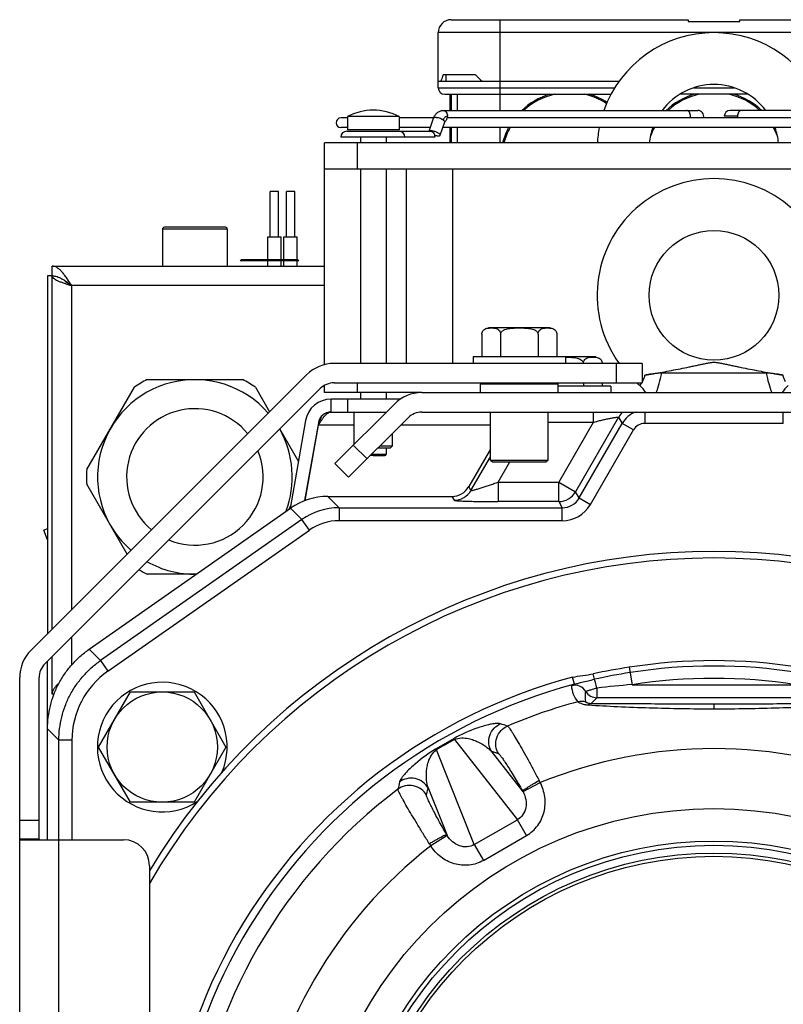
# Model space of a CAD drawing. Extents: x -922 to 1181, y 8 to 1308.
# Tile 12 of 20: x 125 to 243, y 743 to 895. Entities that reach past the tile are written whole.
import ezdxf

# ---------------------------------------------------------------- set-up
doc = ezdxf.new("R2010")
doc.units = 0
doc.header["$LTSCALE"] = 65.395
doc.layers.get('0').update_dxf_attribs({"linetype": 'CONTINUOUS'})
for name, color, linetype in [('00336564_1', 7, 'CONTINUOUS'), ('00341692_1', 7, 'CONTINUOUS'), ('00341694_1', 7, 'CONTINUOUS'), ('M6_FTT_M_1', 7, 'CONTINUOUS')]:
    doc.layers.add(name, color=color, linetype=linetype)

msp = doc.modelspace()

# ---------------------------------------------------------------- linework, layer by layer
at = {"color": 6, "linetype": 'CONTINUOUS'}
for p, q in [((191.37, 894.77), (227.87, 894.77)), ((227.87, 894.47), (235.87, 894.47)), ((235.87, 894.77), (272.37, 894.77)), ((189.37, 884.27), (189.37, 892.77)), ((190.37, 883.27), (216.01, 883.27)), ((191.17, 883.27), (191.17, 880.77)), ((192.37, 880.77), (192.37, 883.27)), ((237.14, 883.27), (226.61, 883.27)), ((190.15, 880.77), (229.39, 880.77)), ((273.59, 880.77), (234.36, 880.77)), ((175.37, 879.62), (174.37, 879.62)), ((175.37, 879.82), (175.37, 877.77)), ((183.37, 879.82), (175.37, 879.82)), ((183.37, 879.82), (183.37, 877.77)), ((188.67, 879.62), (183.37, 879.62)), ((187.99, 877.57), (188.66, 879.58)), ((189.69, 876.96), (190.37, 879.01)), ((272.98, 879.62), (190.76, 879.62)), ((175.37, 878.12), (174.37, 878.12)), ((175.27, 877.57), (188.19, 877.57)), ((188.18, 878.12), (183.37, 878.12)), ((273.67, 878.12), (190.07, 878.12)), ((191.17, 878.12), (191.17, 875.77)), ((192.37, 875.77), (192.37, 878.12)), ((177.37, 876.67), (177.37, 875.77)), ((181.37, 876.67), (181.37, 875.77)), ((171.87, 841.59), (171.87, 875.77)), ((291.87, 875.77), (171.87, 875.77)), ((171.87, 871.77), (291.87, 871.77)), ((177.37, 871.77), (177.37, 841.77)), ((181.37, 871.77), (181.37, 841.77)), ((184.5, 841.77), (184.5, 871.77)), ((191.62, 841.77), (191.62, 871.77)), ((163.47, 861.27), (163.47, 868.27)), ((164.77, 868.27), (163.47, 868.27)), ((164.77, 861.27), (164.77, 868.27)), ((165.97, 861.27), (165.97, 868.27)), ((167.27, 868.27), (165.97, 868.27)), ((167.27, 861.27), (167.27, 868.27)), ((146.87, 862.47), (146.87, 856.77)), ((156.57, 862.77), (147.17, 862.77)), ((156.87, 862.47), (156.87, 856.77)), ((163.1, 857.77), (163.1, 861.27)), ((165.15, 857.77), (165.15, 861.27)), ((165.6, 857.77), (165.6, 861.27)), ((167.65, 857.77), (167.65, 861.27)), ((159.07, 857.77), (158.87, 857.57)), ((159.07, 857.77), (167.67, 857.77)), ((167.67, 857.77), (167.87, 857.57)), ((129.87, 800.81), (129.87, 856.77)), ((129.87, 856.77), (171.87, 856.77)), ((163.1, 856.77), (163.1, 857.57)), ((165.15, 856.77), (165.15, 857.57)), ((165.6, 856.77), (165.6, 857.57)), ((167.65, 856.77), (167.65, 857.57)), ((129.17, 855.27), (129.17, 800.11)), ((129.87, 855.27), (129.17, 855.27)), ((239.93, 840.27), (223.82, 840.27)), ((135.21, 825.41), (142.55, 838.13)), ((144.53, 839.27), (159.21, 839.27)), ((161.19, 838.13), (163.39, 834.32)), ((171.87, 837.27), (171.87, 838.39)), ((177.37, 837.27), (177.37, 836.27)), ((181.37, 837.27), (181.37, 836.27)), ((172.87, 834.27), (172.87, 836.27)), ((183.55, 836.27), (172.87, 836.27)), ((172.87, 834.27), (181.37, 834.27)), ((176.42, 829.32), (176.42, 834.27)), ((168.93, 832.96), (166.54, 819.41)), ((170.9, 832.62), (168.79, 820.61)), ((164.94, 831.63), (167.82, 826.65)), ((182.32, 829.07), (182.32, 830.98)), ((180.42, 829.07), (182.32, 829.07)), ((182.32, 829.07), (182.02, 828.77)), ((180.12, 828.77), (182.02, 828.77)), ((181.37, 828.77), (181.37, 827.77)), ((197.42, 828.56), (194.08, 822.77)), ((141.43, 812.36), (135.21, 823.13)), ((172.35, 821.27), (191.48, 821.27)), ((135.56, 797.69), (166.61, 819.46)), ((166.61, 819.8), (166.28, 819.22)), ((129.17, 816.29), (128.61, 816.08)), ((129.17, 814.55), (128.61, 816.08)), ((152.07, 809.27), (144.53, 809.27)), ((129.17, 768.32), (129.17, 795.86)), ((129.87, 790.77), (129.87, 796.56)), ((137.03, 782.62), (141.93, 791.12)), ((141.93, 791.12), (151.75, 791.12)), ((151.75, 791.12), (156.66, 782.62)), ((130.16, 790.77), (129.87, 790.77)), ((141.93, 774.12), (137.03, 782.62)), ((156.66, 782.62), (151.75, 774.12)), ((151.75, 774.12), (141.93, 774.12))]:
    msp.add_line(p, q, dxfattribs=at)
at = {"color": 9, "linetype": 'CONTINUOUS'}
for p, q in [((198.87, 894.77), (198.87, 880.77)), ((274.37, 892.77), (189.37, 892.77)), ((189.37, 884.27), (216.58, 884.27)), ((228.75, 884.27), (235, 884.27)), ((198.87, 878.12), (198.87, 875.77)), ((176.87, 875.77), (176.87, 871.77)), ((156.87, 862.47), (146.87, 862.47)), ((132.87, 853.77), (132.87, 803.81)), ((171.87, 853.77), (132.87, 853.77)), ((176.87, 838.77), (176.87, 837.27)), ((175.37, 836.27), (175.37, 834.27)), ((217.18, 833.47), (210.54, 821.97)), ((213.26, 834.27), (213.26, 832.67)), ((217.18, 833.47), (217.73, 832.52)), ((221.19, 834.27), (221.19, 832.52)), ((242.56, 832.52), (242.56, 834.27)), ((176.42, 832.27), (170.92, 832.27)), ((197.42, 832.27), (183.62, 832.27)), ((213.26, 832.67), (206.32, 832.67)), ((213.26, 832.67), (207.94, 823.47)), ((211.09, 821.02), (217.73, 832.52)), ((219.46, 831.52), (217.73, 832.52)), ((242.56, 832.52), (221.19, 832.52)), ((212.82, 820.02), (219.46, 831.52)), ((179.37, 827.77), (181.37, 827.77)), ((179.37, 827.57), (181.17, 827.57)), ((194.42, 822.17), (197.42, 827.37)), ((198.63, 823.47), (200.42, 826.57)), ((198.63, 823.47), (198.63, 820.47)), ((198.63, 823.47), (207.94, 823.47)), ((207.94, 820.47), (207.94, 823.47)), ((207.94, 823.47), (210.54, 821.97)), ((194.42, 822.17), (194.08, 822.77)), ((211.09, 821.02), (210.54, 821.97)), ((174.1, 819.52), (172.35, 821.27)), ((191.48, 821.27), (191.83, 820.67)), ((207.94, 820.47), (198.63, 820.47)), ((207.94, 820.47), (208.49, 819.52)), ((211.09, 821.02), (212.82, 820.02)), ((168.36, 817.71), (166.61, 819.46)), ((174.1, 819.52), (174.1, 817.52)), ((174.1, 819.52), (208.49, 819.52)), ((208.49, 817.52), (208.49, 819.52)), ((168.36, 817.71), (137.31, 795.94)), ((169.51, 816.07), (168.36, 817.71)), ((208.49, 817.52), (174.1, 817.52)), ((138.45, 794.31), (169.51, 816.07)), ((132.87, 799.56), (132.87, 795.28)), ((135.56, 797.69), (137.31, 795.94)), ((137.31, 795.94), (138.45, 794.31)), ((218.82, 794.93), (219.24, 792.23)), ((210.36, 792.29), (210.07, 793.37)), ((213.45, 793.07), (213.27, 793.91)), ((213.84, 791.71), (213.84, 790.23)), ((219.24, 792.23), (244.5, 792.23)), ((212.91, 789.3), (213.84, 790.23)), ((249.91, 790.23), (213.84, 790.23)), ((231.87, 789.25), (231.87, 788.47)), ((232.01, 788.47), (231.87, 788.47)), ((129.17, 785.42), (130.92, 783.67)), ((130.92, 768.32), (130.92, 783.67)), ((132.92, 783.67), (130.92, 783.67)), ((132.92, 783.67), (132.92, 768.32)), ((191.86, 783.77), (201.58, 771.42)), ((194.92, 767.58), (189.09, 782.17)), ((202.37, 775.87), (197.57, 781.97)), ((197.57, 781.97), (198.65, 781.61)), ((187.57, 775.21), (187.8, 776.33)), ((187.8, 776.33), (190.68, 769.12)), ((202.44, 775.74), (205.09, 777.13)), ((194.92, 767.58), (201.58, 771.42)), ((202.99, 768.98), (201.58, 771.42)), ((190.76, 768.99), (188.22, 767.4)), ((196.33, 765.14), (202.99, 768.98)), ((194.92, 767.58), (196.33, 765.14))]:
    msp.add_line(p, q, dxfattribs=at)
at = {"color": 2, "linetype": 'CONTINUOUS'}
for p, q in [((227.87, 894.77), (227.87, 894.47)), ((235.87, 894.47), (235.87, 894.77)), ((189.37, 885.27), (217.25, 885.27)), ((195.1, 886.27), (190.15, 886.27)), ((190.62, 885.27), (190.62, 886.27)), ((191.37, 883.27), (191.37, 880.77)), ((235.48, 879.87), (233.46, 879.87)), ((183.37, 877.77), (175.37, 877.77)), ((191.37, 878.12), (191.37, 875.77)), ((188.83, 876.67), (174.37, 876.67)), ((163.1, 861.27), (165.15, 861.27)), ((165.6, 861.27), (167.65, 861.27)), ((163.37, 857.57), (158.87, 857.57)), ((167.87, 857.57), (163.37, 857.57)), ((186.86, 837.27), (171.87, 837.27)), ((168.87, 820.64), (170.92, 832.27)), ((179.37, 827.57), (178.92, 827.57)), ((179.37, 827.77), (179.12, 827.77)), ((179.37, 827.57), (179.37, 827.77))]:
    msp.add_line(p, q, dxfattribs=at)
at = {"color": 6, "linetype": 'CONTINUOUS'}
for centre, radius in [((231.87, 852.27), 10), ((146.84, 782.62), 8.5)]:
    msp.add_circle(centre, radius, dxfattribs=at)
at = {"color": 9, "linetype": 'CONTINUOUS'}
for radius in [61.85, 56.86, 56.2]:
    msp.add_circle((231.87, 711.27), radius, dxfattribs=at)
at = {"color": 7, "linetype": 'CONTINUOUS'}
for radius in [55, 54.5]:
    msp.add_circle((231.87, 711.27), radius, dxfattribs=at)
at = {"color": 6, "linetype": 'CONTINUOUS'}
for centre, radius, start, end in [((191.37, 892.77), 2, 90, 180), ((231.87, 874.77), 18, 19.4715, 160.5285), ((190.37, 884.27), 1, 180, 270), ((231.87, 874.77), 10, 36.8718, 143.1281), ((179.37, 872.32), 8.5, 61.9275, 118.0725), ((229.39, 879.87), 0.9, 343.8713, 90), ((234.36, 879.87), 0.9, 90, 180), ((174.37, 878.87), 0.75, 90, 270), ((175.27, 876.67), 0.9, 90, 180), ((183.33, 876.67), 0.9, 0, 90), ((231.87, 874.77), 18, 169.274, 176.8152), ((231.87, 874.77), 10, 160.4269, 174.2608), ((231.87, 873.02), 10.7, 152.0465, 152.053), ((231.87, 874.77), 10, 5.7392, 19.5731), ((231.87, 873.02), 10.7, 27.947, 27.9535), ((231.87, 852.27), 18, 324.3133, 215.6867), ((147.17, 862.47), 0.3, 90, 180), ((156.57, 862.47), 0.3, 0, 90), ((151.87, 824.27), 15, 41.0482, 228.9518), ((151.87, 824.27), 16.7, 116.0771, 123.9229), ((151.87, 824.27), 16.7, 56.0771, 63.9229), ((231.87, 852.27), 18, 228.5912, 230.6292), ((217.92, 835.26), 4, 30.1143, 50.629), ((245.83, 835.26), 4, 129.371, 149.8857), ((172.87, 832.27), 4, 90, 170), ((172.87, 832.27), 2, 90, 170), ((151.87, 824.27), 15, 339.2672, 29.3997), ((181.17, 827.77), 0.2, 270, 360), ((151.87, 824.27), 16.7, 176.0771, 183.9229), ((191.48, 824.27), 3, 269.9969, 330.0031), ((172.35, 811.27), 10, 89.9939, 125.018), ((151.87, 824.27), 15, 240.6003, 270.7785), ((151.87, 824.27), 16.7, 238.9776, 243.9229), ((146.84, 782.62), 10, 337.0198, 302.677)]:
    msp.add_arc(centre, radius, start, end, dxfattribs=at)
at = {"color": 2, "linetype": 'CONTINUOUS'}
for centre, radius, start, end in [((216.41, 907.31), 29.95, 224.636, 227.3913), ((209.62, 873.02), 10.7, 106.6758, 133.5875), ((209.62, 873.02), 10.7, 57.3169, 73.3242), ((231.87, 873.02), 10.7, 106.6758, 133.5875), ((231.87, 873.02), 10.7, 46.4125, 73.3242), ((190.13, 879.5), 0.533, 297.1774, 297.8109), ((236.72, 879.87), 1.24, 179.9253, 191.5171), ((209.62, 873.02), 10.7, 151.5327, 165.1066), ((231.87, 873.02), 10.7, 151.5327, 152.0465), ((231.87, 873.02), 10.7, 27.9535, 28.4673)]:
    msp.add_arc(centre, radius, start, end, dxfattribs=at)
at = {"color": 9, "linetype": 'CONTINUOUS'}
for centre, radius, start, end in [((209.62, 873.02), 10.5, 102.5279, 132.4276), ((209.62, 873.02), 10.5, 57.1395, 77.4721), ((231.87, 873.02), 10.5, 102.5279, 132.4276), ((231.87, 873.02), 10.5, 47.5724, 77.4721), ((227.02, 879.87), 1.24, 348.4829, 0.0747), ((209.62, 873.02), 10.5, 150.9403, 164.8162), ((231.87, 873.02), 10.5, 150.9403, 158.747), ((231.87, 873.02), 10.5, 21.253, 29.0597), ((151.87, 824.27), 10.52, 39.3607, 230.6393), ((220.65, 831.47), 4, 135.5673, 149.9564), ((221.19, 830.52), 4, 110.4267, 149.9799), ((221.19, 830.52), 2, 89.9971, 150.0029), ((151.87, 824.27), 10.52, 247.5469, 22.4531), ((191.82, 823.67), 3, 270.0434, 329.9566), ((207.94, 823.47), 3, 270.0434, 329.9566), ((208.49, 822.51), 3, 269.9661, 330.0339), ((208.49, 822.52), 5, 269.9971, 330.0029), ((174.1, 809.52), 10, 90.0103, 125.0247), ((174.1, 809.52), 8, 89.9932, 125.019), ((145.91, 783.67), 12.99, 125.0295, 180.0121), ((232.15, 709.54), 85.59, 98.8706, 102.6198), ((231.87, 711.27), 83.84, 81.1325, 98.8675), ((231.87, 711.27), 81.94, 81.1325, 98.8675), ((231.87, 711.27), 83.83, 104.872, 195.128), ((210.43, 790.14), 2, 31.5787, 105.2009), ((213.84, 792.23), 2, 211.4911, 269.9776), ((230.81, 643.29), 149.4, 94.4414, 96.5231), ((231.87, 711.27), 81.09, 104.9985, 113.0908), ((211.41, 787.67), 2, 67.2407, 105.1003), ((79.63, 399.59), 404.61, 72.6825, 72.8477), ((226.07, 721.33), 71.37, 118.6665, 121.3335), ((224.67, 723.74), 68.41, 118.659, 121.341), ((231.87, 711.27), 71.1, 67.8709, 112.1291), ((193.43, 771.42), 12.98, 26.097, 27.7557), ((231.87, 711.27), 81.09, 126.9092, 173.0908), ((577.91, 687.28), 404.61, 167.1523, 167.3175), ((199.01, 773.85), 3.91, 28.8824, 31.0521), ((194.1, 771.01), 3.91, 208.9478, 211.1175), ((231.87, 711.27), 71.1, 127.8709, 172.1291), ((199, 774.64), 12.99, 212.2442, 213.9028)]:
    msp.add_arc(centre, radius, start, end, dxfattribs=at)
at = {"color": 7, "linetype": 'CONTINUOUS'}
for centre, radius, start, end in [((231.87, 711.27), 101.5, 30.9898, 149.0102), ((231.87, 711.27), 100.5, 30.0237, 149.9765), ((231.87, 711.27), 84.67, 81.1325, 98.8675), ((235.74, 687.24), 109.01, 98.9268, 101.8933), ((231.87, 711.27), 84.95, 104.8721, 195.1279)]:
    msp.add_arc(centre, radius, start, end, dxfattribs=at)
at = {"color": 2, "linetype": 'CONTINUOUS'}
for points, knots in [([(190.15, 886.27), (190.12, 886.18), (189.98, 885.86), (189.86, 885.52), (189.77, 885.27)], [0, 0, 0, 0, 0.255884, 1, 1, 1, 1]), ([(190.79, 879.87), (190.76, 879.87), (190.69, 879.86), (190.55, 879.82), (190.4, 879.72), (190.25, 879.53), (190.18, 879.37), (190.15, 879.29)], [0, 0, 0, 0, 0.109407, 0.220939, 0.456423, 0.716129, 1, 1, 1, 1]), ([(190.15, 879.29), (190.19, 879.27), (190.25, 879.22), (190.32, 879.16), (190.35, 879.1), (190.37, 879.07), (190.37, 879.04), (190.37, 879.02), (190.37, 879.01)], [0, 0, 0, 0, 0.350562, 0.630643, 0.743877, 0.84065, 0.92416, 1, 1, 1, 1]), ([(190.38, 879.02), (190.44, 879.06), (190.56, 879.16), (190.69, 879.36), (190.77, 879.6), (190.79, 879.78), (190.79, 879.87)], [0, 0, 0, 0, 0.218177, 0.460542, 0.724194, 1, 1, 1, 1]), ([(189.47, 877.24), (189.42, 877.28), (189.29, 877.35), (189.09, 877.44), (188.87, 877.52), (188.65, 877.58), (188.44, 877.62), (188.28, 877.63), (188.17, 877.62), (188.1, 877.61), (188.05, 877.6), (188.02, 877.58), (188.01, 877.57)], [0, 0, 0, 0, 0.129894, 0.276449, 0.430536, 0.582327, 0.722205, 0.841695, 0.891786, 0.934771, 0.970627, 1, 1, 1, 1]), ([(188.19, 877.57), (188.24, 877.57), (188.32, 877.56), (188.44, 877.5), (188.55, 877.42), (188.69, 877.26), (188.8, 877.01), (188.83, 876.78), (188.83, 876.67)], [0, 0, 0, 0, 0.103456, 0.210669, 0.324498, 0.446432, 0.712951, 1, 1, 1, 1]), ([(188.79, 876.97), (188.85, 876.96), (188.95, 876.93), (189.11, 876.89), (189.26, 876.87), (189.39, 876.86), (189.5, 876.86), (189.58, 876.88), (189.63, 876.9), (189.66, 876.92), (189.68, 876.94), (189.69, 876.95), (189.69, 876.96)], [0, 0, 0, 0, 0.179783, 0.352128, 0.511522, 0.653109, 0.773063, 0.869191, 0.908483, 0.942528, 0.972436, 1, 1, 1, 1]), ([(189.69, 876.96), (189.69, 876.97), (189.69, 876.99), (189.69, 877.02), (189.67, 877.06), (189.64, 877.11), (189.57, 877.17), (189.51, 877.22), (189.47, 877.24)], [0, 0, 0, 0, 0.07584, 0.15935, 0.256123, 0.369357, 0.649438, 1, 1, 1, 1]), ([(131.68, 854.64), (131.76, 854.57), (131.93, 854.41), (132.21, 854.2), (132.54, 853.98), (132.76, 853.84), (132.87, 853.77)], [0, 0, 0, 0, 0.218583, 0.463002, 0.726477, 1, 1, 1, 1])]:
    msp.add_open_spline(points, degree=3, knots=knots, dxfattribs=at)
at = {"color": 6, "linetype": 'CONTINUOUS'}
for points, knots in [([(188.66, 879.58), (188.71, 879.74), (188.86, 880.05), (189.15, 880.38), (189.43, 880.58), (189.66, 880.69), (189.9, 880.75), (190.07, 880.77), (190.15, 880.77)], [0, 0, 0, 0, 0.255034, 0.504854, 0.628969, 0.752749, 0.876393, 1, 1, 1, 1]), ([(132.87, 853.77), (132.75, 853.96), (132.5, 854.35), (132.13, 854.91), (131.76, 855.43), (131.39, 855.88), (131.02, 856.26), (130.65, 856.54), (130.32, 856.7), (130.06, 856.76), (129.94, 856.77), (129.87, 856.77)], [0, 0, 0, 0, 0.15839, 0.31249, 0.45833, 0.592615, 0.713152, 0.819417, 0.913304, 0.957149, 1, 1, 1, 1]), ([(129.87, 855.27), (130, 855.27), (130.25, 855.25), (130.63, 855.16), (131.01, 855.02), (131.38, 854.83), (131.76, 854.6), (132.26, 854.25), (132.63, 853.96), (132.87, 853.77)], [0, 0, 0, 0, 0.110029, 0.222541, 0.339501, 0.462031, 0.590317, 0.7237, 1, 1, 1, 1]), ([(129.87, 855.27), (129.87, 855.24), (129.88, 855.17), (129.93, 855.07), (130, 854.98), (130.1, 854.89), (130.23, 854.79), (130.45, 854.66), (130.77, 854.5), (131.22, 854.32), (131.74, 854.14), (132.29, 853.95), (132.68, 853.83), (132.87, 853.77)], [0, 0, 0, 0, 0.027446, 0.057314, 0.091435, 0.130925, 0.176338, 0.227852, 0.34867, 0.490959, 0.650537, 0.822176, 1, 1, 1, 1]), ([(221.23, 839.97), (221.66, 840.04), (222.56, 840.19), (223.93, 840.43), (225.32, 840.69), (226.69, 840.95), (227.8, 841.18), (228.68, 841.36), (229.32, 841.5), (229.95, 841.63), (230.46, 841.74), (230.88, 841.82), (231.2, 841.88), (231.53, 841.93), (231.87, 841.95), (232.22, 841.93), (232.55, 841.88), (232.86, 841.82), (233.28, 841.74), (233.8, 841.63), (234.43, 841.5), (235.07, 841.36), (235.94, 841.18), (237.06, 840.95), (238.43, 840.69), (239.82, 840.43), (241.18, 840.19), (242.08, 840.04), (242.52, 839.97)], [0, 0, 0, 0, 0.061409, 0.126419, 0.192052, 0.256681, 0.319507, 0.350141, 0.380253, 0.40988, 0.439151, 0.453771, 0.468559, 0.483851, 0.5, 0.516149, 0.531441, 0.546229, 0.560849, 0.59012, 0.619747, 0.649859, 0.680493, 0.743319, 0.807948, 0.873581, 0.938591, 1, 1, 1, 1]), ([(223.82, 840.27), (223.64, 840.27), (223.25, 840.25), (222.63, 840.18), (221.94, 840.09), (221.47, 840.01), (221.23, 839.97)], [0, 0, 0, 0, 0.204627, 0.447697, 0.716581, 1, 1, 1, 1]), ([(242.52, 839.97), (242.28, 840.01), (241.8, 840.09), (241.11, 840.18), (240.49, 840.25), (240.1, 840.27), (239.93, 840.27)], [0, 0, 0, 0, 0.283415, 0.552299, 0.795371, 1, 1, 1, 1]), ([(170.92, 832.27), (171.08, 832.53), (171.32, 832.9), (171.64, 833.37), (171.88, 833.68), (172.13, 833.93), (172.37, 834.12), (172.62, 834.24), (172.79, 834.27), (172.87, 834.27)], [0, 0, 0, 0, 0.314076, 0.460499, 0.59511, 0.715639, 0.821507, 0.914605, 1, 1, 1, 1]), ([(171.32, 833.53), (171.29, 833.43), (171.15, 833.01), (171.02, 832.59), (170.92, 832.27)], [0, 0, 0, 0, 0.24483, 1, 1, 1, 1]), ([(129.17, 785.42), (129.17, 786.02), (129.24, 787.22), (129.57, 788.99), (130.1, 790.71), (130.83, 792.35), (131.76, 793.9), (132.86, 795.32), (134.13, 796.6), (135.07, 797.35), (135.56, 797.69)], [0, 0, 0, 0, 0.125, 0.25, 0.375, 0.5, 0.625, 0.75, 0.875, 1, 1, 1, 1]), ([(130.89, 792.39), (130.74, 792.26), (130.53, 792.07), (130.29, 791.79), (130.1, 791.53), (129.96, 791.25), (129.88, 790.97), (129.87, 790.84), (129.87, 790.77)], [0, 0, 0, 0, 0.299596, 0.435487, 0.5622, 0.791082, 0.896934, 1, 1, 1, 1])]:
    msp.add_open_spline(points, degree=3, knots=knots, dxfattribs=at)
at = {"color": 9, "linetype": 'CONTINUOUS'}
for points, knots in [([(190.15, 880.77), (190.2, 880.77), (190.28, 880.76), (190.4, 880.7), (190.51, 880.62), (190.65, 880.46), (190.76, 880.21), (190.79, 879.98), (190.79, 879.87)], [0, 0, 0, 0, 0.103456, 0.210669, 0.324498, 0.446432, 0.712951, 1, 1, 1, 1]), ([(228.27, 879.87), (228.27, 879.98), (228.24, 880.21), (228.12, 880.46), (227.99, 880.62), (227.88, 880.7), (227.76, 880.76), (227.67, 880.77), (227.63, 880.77)], [0, 0, 0, 0, 0.287049, 0.553568, 0.675502, 0.789331, 0.896544, 1, 1, 1, 1]), ([(236.12, 880.77), (236.07, 880.77), (235.99, 880.76), (235.87, 880.7), (235.76, 880.62), (235.62, 880.46), (235.51, 880.21), (235.48, 879.98), (235.48, 879.87)], [0, 0, 0, 0, 0.103456, 0.210669, 0.324498, 0.446432, 0.712951, 1, 1, 1, 1]), ([(188.94, 879.67), (188.9, 879.67), (188.84, 879.67), (188.76, 879.66), (188.72, 879.64), (188.69, 879.62), (188.67, 879.6), (188.66, 879.58), (188.66, 879.58)], [0, 0, 0, 0, 0.343974, 0.620079, 0.733408, 0.832075, 0.919267, 1, 1, 1, 1]), ([(190.15, 879.29), (190.11, 879.32), (190.02, 879.37), (189.83, 879.47), (189.56, 879.57), (189.29, 879.64), (189.08, 879.67), (188.98, 879.67), (188.94, 879.67)], [0, 0, 0, 0, 0.113028, 0.238433, 0.509085, 0.774942, 0.894591, 1, 1, 1, 1]), ([(220.83, 838.94), (220.91, 839.09), (221.07, 839.42), (221.18, 839.77), (221.23, 839.97)], [0, 0, 0, 0, 0.450733, 1, 1, 1, 1]), ([(222.97, 837.27), (223.15, 837.73), (223.48, 838.71), (223.72, 839.73), (223.82, 840.27)], [0, 0, 0, 0, 0.473856, 1, 1, 1, 1]), ([(239.93, 840.27), (240.03, 839.73), (240.26, 838.71), (240.6, 837.73), (240.78, 837.27)], [0, 0, 0, 0, 0.526146, 1, 1, 1, 1]), ([(242.91, 838.94), (242.83, 839.09), (242.68, 839.42), (242.57, 839.77), (242.52, 839.97)], [0, 0, 0, 0, 0.450733, 1, 1, 1, 1]), ([(220.45, 838.35), (220.45, 838.35), (220.46, 838.35), (220.46, 838.35), (220.46, 838.36), (220.46, 838.36), (220.46, 838.36), (220.47, 838.37), (220.47, 838.38), (220.48, 838.39), (220.5, 838.41), (220.51, 838.43), (220.53, 838.46), (220.57, 838.51), (220.62, 838.58), (220.67, 838.66), (220.71, 838.72), (220.73, 838.75)], [0, 0, 0, 0, 0.000994, 0.003976, 0.008944, 0.015898, 0.024837, 0.035758, 0.063539, 0.099215, 0.142757, 0.194128, 0.253287, 0.394764, 0.56674, 0.768685, 1, 1, 1, 1]), ([(213.26, 832.67), (213.47, 832.75), (213.91, 832.88), (214.56, 833.03), (215.09, 833.15), (215.51, 833.23), (215.8, 833.29), (216.08, 833.35), (216.33, 833.39), (216.57, 833.43), (216.74, 833.46), (216.87, 833.48), (216.95, 833.48), (217.02, 833.49), (217.07, 833.49), (217.12, 833.49), (217.15, 833.49), (217.16, 833.48), (217.17, 833.48), (217.18, 833.47), (217.18, 833.47)], [0, 0, 0, 0, 0.170144, 0.33793, 0.500051, 0.57769, 0.652179, 0.7227, 0.788244, 0.847567, 0.899173, 0.921559, 0.941384, 0.958454, 0.972612, 0.983757, 0.991875, 0.994833, 0.997106, 1, 1, 1, 1]), ([(194.42, 822.17), (194.42, 822.17), (194.43, 822.16), (194.44, 822.16), (194.46, 822.16), (194.48, 822.16), (194.51, 822.17), (194.56, 822.18), (194.63, 822.19), (194.74, 822.22), (194.91, 822.26), (195.14, 822.33), (195.4, 822.4), (195.68, 822.49), (195.98, 822.58), (196.29, 822.68), (196.72, 822.82), (197.27, 823), (197.95, 823.23), (198.41, 823.39), (198.63, 823.47)], [0, 0, 0, 0, 0.002686, 0.005149, 0.008476, 0.012688, 0.017783, 0.030532, 0.046519, 0.065508, 0.111382, 0.165993, 0.227442, 0.294186, 0.36502, 0.439015, 0.515449, 0.673485, 0.835788, 1, 1, 1, 1]), ([(191.83, 820.67), (191.83, 820.67), (191.83, 820.66), (191.85, 820.66), (191.88, 820.65), (191.93, 820.64), (192, 820.63), (192.09, 820.62), (192.19, 820.61), (192.32, 820.6), (192.51, 820.58), (192.78, 820.57), (193.16, 820.55), (193.58, 820.54), (194.04, 820.52), (194.54, 820.51), (195.07, 820.5), (195.63, 820.49), (196.41, 820.48), (197.41, 820.47), (198.22, 820.47), (198.63, 820.47)], [0, 0, 0, 0, 0.001122, 0.002792, 0.007983, 0.015755, 0.026133, 0.039044, 0.054437, 0.072252, 0.09239, 0.139239, 0.194138, 0.256185, 0.32447, 0.398115, 0.476279, 0.558181, 0.643091, 0.819305, 1, 1, 1, 1]), ([(130.92, 783.67), (130.92, 784.27), (130.99, 785.47), (131.32, 787.24), (131.85, 788.96), (132.58, 790.6), (133.51, 792.15), (134.61, 793.57), (135.88, 794.85), (136.82, 795.6), (137.31, 795.94)], [0, 0, 0, 0, 0.124999, 0.249999, 0.374999, 0.499999, 0.624999, 0.749999, 0.875, 1, 1, 1, 1]), ([(210.36, 792.29), (210.51, 792.34), (210.89, 792.45), (211.92, 792.71), (212.79, 792.92), (213.45, 793.07)], [0, 0, 0, 0, 0.155821, 0.368586, 1, 1, 1, 1]), ([(213.84, 791.71), (213.77, 792), (213.67, 792.38), (213.53, 792.83), (213.47, 793), (213.45, 793.07)], [0, 0, 0, 0, 0.61463, 0.848423, 1, 1, 1, 1]), ([(209.9, 792.07), (209.9, 792.08), (209.91, 792.09), (209.95, 792.12), (210.03, 792.16), (210.18, 792.23), (210.29, 792.27), (210.36, 792.29)], [0, 0, 0, 0, 0.031451, 0.08668, 0.279953, 0.585721, 1, 1, 1, 1]), ([(209.9, 792.07), (209.94, 791.63), (210.1, 790.74), (210.56, 789.92), (210.89, 789.6)], [0, 0, 0, 0, 0.490322, 1, 1, 1, 1]), ([(212.18, 789.51), (212.13, 789.63), (212.06, 789.91), (212.03, 790.47), (212.08, 790.9), (212.13, 791.19)], [0, 0, 0, 0, 0.240429, 0.48539, 1, 1, 1, 1]), ([(212.13, 791.19), (212.13, 791.19), (212.14, 791.21), (212.17, 791.22), (212.21, 791.24), (212.29, 791.27), (212.43, 791.33), (212.64, 791.39), (212.89, 791.47), (213.18, 791.55), (213.5, 791.64), (213.72, 791.69), (213.84, 791.71)], [0, 0, 0, 0, 0.007722, 0.023568, 0.048187, 0.081575, 0.173742, 0.296799, 0.446606, 0.617763, 0.804397, 1, 1, 1, 1]), ([(212.47, 789.06), (212.22, 789.08), (211.81, 789.15), (211.37, 789.32), (211.12, 789.44), (211.01, 789.5), (210.94, 789.55), (210.9, 789.58), (210.89, 789.6)], [0, 0, 0, 0, 0.438195, 0.735306, 0.839656, 0.91763, 0.970707, 1, 1, 1, 1]), ([(212.91, 789.3), (212.79, 789.3), (212.6, 789.33), (212.39, 789.39), (212.28, 789.44), (212.23, 789.47), (212.2, 789.49), (212.18, 789.5), (212.18, 789.51)], [0, 0, 0, 0, 0.455307, 0.749966, 0.850236, 0.923775, 0.97298, 1, 1, 1, 1]), ([(212.91, 789.3), (212.83, 789.3), (212.66, 789.24), (212.53, 789.13), (212.47, 789.06)], [0, 0, 0, 0, 0.458312, 1, 1, 1, 1]), ([(231.87, 788.47), (228.55, 788.47), (223.6, 788.55), (217.13, 788.8), (213.99, 788.97), (212.47, 789.06)], [0, 0, 0, 0, 0.513249, 0.764753, 1, 1, 1, 1]), ([(231.87, 789.25), (228.64, 789.25), (223.82, 789.25), (217.49, 789.27), (214.41, 789.29), (212.91, 789.3)], [0, 0, 0, 0, 0.511562, 0.76274, 1, 1, 1, 1]), ([(250.84, 789.3), (249.34, 789.29), (246.25, 789.27), (239.93, 789.25), (235.11, 789.25), (231.87, 789.25)], [0, 0, 0, 0, 0.237259, 0.488436, 1, 1, 1, 1]), ([(251.28, 789.06), (249.77, 788.97), (246.65, 788.8), (240.22, 788.55), (235.31, 788.47), (232.01, 788.47)], [0, 0, 0, 0, 0.235217, 0.4867, 1, 1, 1, 1]), ([(198.96, 786.21), (198.86, 786.24), (198.64, 786.26), (198.23, 786.25), (197.72, 786.18), (196.72, 785.98), (194.69, 785.35), (192.94, 784.56), (191.83, 783.95)], [0, 0, 0, 0, 0.038008, 0.09046, 0.158857, 0.245523, 0.49511, 1, 1, 1, 1]), ([(197.57, 781.97), (197.37, 782.31), (197.1, 783.12), (197.23, 784.43), (197.89, 785.55), (198.59, 786.05), (198.96, 786.21)], [0, 0, 0, 0, 0.23856, 0.5, 0.76144, 1, 1, 1, 1]), ([(198.65, 781.61), (198.45, 781.95), (198.18, 782.77), (198.31, 784.08), (198.99, 785.21), (199.7, 785.7), (200.07, 785.86)], [0, 0, 0, 0, 0.238406, 0.5, 0.761594, 1, 1, 1, 1]), ([(200.07, 785.86), (200.1, 785.85), (200.17, 785.77), (200.28, 785.63), (200.43, 785.41), (200.62, 785.12), (200.85, 784.77), (201.22, 784.16), (201.75, 783.26), (202.45, 782.02), (203.24, 780.61), (204.07, 779.07), (204.63, 778.01), (204.92, 777.47)], [0, 0, 0, 0, 0.010438, 0.029366, 0.056802, 0.092559, 0.136342, 0.18778, 0.311803, 0.460385, 0.628475, 0.810384, 1, 1, 1, 1]), ([(191.86, 783.77), (191.85, 783.81), (191.83, 783.86), (191.82, 783.92), (191.82, 783.94), (191.83, 783.95)], [0, 0, 0, 0, 0.647891, 0.862629, 1, 1, 1, 1]), ([(191.86, 783.77), (192.52, 784.09), (193.63, 784.07), (194.81, 783.72), (195.69, 783.36), (196.63, 782.8), (197.28, 782.25), (197.57, 781.97)], [0, 0, 0, 0, 0.352432, 0.479656, 0.59568, 0.807082, 1, 1, 1, 1]), ([(188.95, 782.29), (187.86, 781.63), (186.31, 780.51), (184.75, 779.07), (184.08, 778.31), (183.76, 777.89), (183.54, 777.55), (183.45, 777.34), (183.43, 777.24)], [0, 0, 0, 0, 0.504887, 0.754476, 0.841142, 0.90954, 0.961992, 1, 1, 1, 1]), ([(187.8, 776.33), (187.69, 776.72), (187.54, 777.55), (187.53, 778.64), (187.65, 779.59), (187.94, 780.79), (188.48, 781.76), (189.09, 782.17)], [0, 0, 0, 0, 0.192915, 0.404315, 0.520337, 0.64756, 1, 1, 1, 1]), ([(189.09, 782.17), (189.06, 782.2), (189.03, 782.24), (188.98, 782.28), (188.96, 782.29), (188.95, 782.29)], [0, 0, 0, 0, 0.647891, 0.862629, 1, 1, 1, 1]), ([(198.65, 781.61), (198.67, 781.6), (198.73, 781.55), (198.82, 781.46), (198.94, 781.31), (199.09, 781.11), (199.27, 780.87), (199.55, 780.46), (199.96, 779.84), (200.5, 778.99), (201.09, 778.02), (201.72, 776.97), (202.15, 776.24), (202.37, 775.87)], [0, 0, 0, 0, 0.011213, 0.030663, 0.058452, 0.094459, 0.138463, 0.190046, 0.314048, 0.462392, 0.629965, 0.811228, 1, 1, 1, 1]), ([(187.8, 776.33), (187.6, 776.67), (187.03, 777.31), (185.84, 777.85), (184.53, 777.84), (183.75, 777.48), (183.43, 777.24)], [0, 0, 0, 0, 0.23856, 0.5, 0.76144, 1, 1, 1, 1]), ([(202.37, 775.87), (202.37, 775.88), (202.39, 775.89), (202.43, 775.93), (202.49, 775.97), (202.62, 776.07), (202.84, 776.21), (203.16, 776.42), (203.56, 776.66), (204.15, 777.02), (204.61, 777.29), (204.92, 777.47)], [0, 0, 0, 0, 0.009034, 0.025981, 0.05145, 0.085933, 0.182396, 0.31206, 0.46908, 0.643214, 1, 1, 1, 1]), ([(187.57, 775.21), (187.37, 775.55), (186.79, 776.2), (185.59, 776.74), (184.28, 776.71), (183.49, 776.35), (183.17, 776.11)], [0, 0, 0, 0, 0.238406, 0.5, 0.761594, 1, 1, 1, 1]), ([(188.02, 767.71), (187.69, 768.23), (187.05, 769.25), (186.14, 770.74), (185.31, 772.12), (184.59, 773.35), (184.07, 774.26), (183.73, 774.88), (183.54, 775.26), (183.38, 775.57), (183.27, 775.81), (183.2, 775.98), (183.17, 776.07), (183.17, 776.11)], [0, 0, 0, 0, 0.189628, 0.37154, 0.539624, 0.688207, 0.812227, 0.863666, 0.907449, 0.943204, 0.970637, 0.989563, 1, 1, 1, 1]), ([(202.99, 768.98), (203.65, 769.37), (204.84, 770.43), (205.83, 772.59), (205.94, 774.95), (205.45, 776.45), (205.09, 777.13)], [0, 0, 0, 0, 0.249766, 0.499653, 0.749746, 1, 1, 1, 1]), ([(190.68, 769.12), (190.47, 769.5), (190.05, 770.23), (189.45, 771.3), (188.91, 772.3), (188.45, 773.19), (188.11, 773.85), (187.9, 774.31), (187.78, 774.58), (187.68, 774.81), (187.61, 774.99), (187.58, 775.11), (187.56, 775.18), (187.57, 775.21)], [0, 0, 0, 0, 0.188782, 0.370057, 0.53763, 0.68597, 0.809969, 0.861549, 0.905551, 0.941555, 0.969341, 0.988789, 1, 1, 1, 1]), ([(202.44, 775.74), (202.64, 775.37), (202.94, 774.57), (202.96, 773.31), (202.52, 772.17), (201.92, 771.61), (201.58, 771.42)], [0, 0, 0, 0, 0.261194, 0.515205, 0.760221, 1, 1, 1, 1]), ([(190.68, 769.12), (190.67, 769.12), (190.65, 769.12), (190.6, 769.1), (190.53, 769.07), (190.4, 769.01), (190.17, 768.9), (189.83, 768.72), (189.42, 768.5), (188.97, 768.25), (188.5, 767.99), (188.18, 767.8), (188.02, 767.71)], [0, 0, 0, 0, 0.008636, 0.024765, 0.049076, 0.082144, 0.175447, 0.30256, 0.458767, 0.634283, 0.818172, 1, 1, 1, 1]), ([(194.92, 767.58), (194.59, 767.38), (193.81, 767.14), (192.59, 767.33), (191.52, 767.98), (190.97, 768.63), (190.76, 768.99)], [0, 0, 0, 0, 0.239806, 0.48483, 0.738828, 1, 1, 1, 1]), ([(196.33, 765.14), (196, 764.95), (195.29, 764.63), (194.14, 764.38), (192.97, 764.37), (191.45, 764.66), (189.69, 765.57), (188.63, 766.74), (188.22, 767.4)], [0, 0, 0, 0, 0.125239, 0.25046, 0.375703, 0.500958, 0.750398, 1, 1, 1, 1])]:
    msp.add_open_spline(points, degree=3, knots=knots, dxfattribs=at)
at = {"color": 7, "linetype": 'CONTINUOUS'}
msp.add_open_spline([(210.07, 793.37), (210.59, 793.51), (211.67, 793.64), (212.74, 793.8), (213.27, 793.91)], degree=3, knots=[0, 0, 0, 0, 0.499899, 1, 1, 1, 1], dxfattribs=at)
at = {"layer": '00336564_1', "color": 7, "linetype": 'CONTINUOUS'}
for p, q in [((206.65, 847.27), (197.1, 847.27)), ((196.1, 846.27), (196.1, 842.77)), ((198.99, 846.27), (198.99, 842.77)), ((204.76, 846.27), (204.76, 842.77)), ((207.65, 846.27), (207.65, 842.77)), ((194.75, 842.77), (194.75, 841.77)), ((213.65, 842.77), (194.75, 842.77)), ((209, 842.77), (209, 841.77)), ((216, 838.27), (207.87, 838.27)), ((211.76, 838.77), (211.76, 838.27)), ((214.65, 838.77), (214.65, 838.27)), ((216, 838.27), (216, 837.27))]:
    msp.add_line(p, q, dxfattribs=at)
for points, knots in [([(196.1, 846.27), (196.1, 846.45), (196.19, 846.79), (196.53, 847.08), (196.87, 847.19), (197.09, 847.22), (197.2, 847.23)], [0, 0, 0, 0, 0.344948, 0.58888, 0.798369, 1, 1, 1, 1]), ([(197.2, 847.23), (197.37, 847.24), (197.7, 847.25), (198.12, 847.22), (198.45, 847.12), (198.7, 846.97), (198.93, 846.69), (198.99, 846.42), (198.99, 846.27)], [0, 0, 0, 0, 0.214456, 0.429718, 0.540626, 0.660556, 0.805685, 1, 1, 1, 1]), ([(198.99, 846.27), (198.99, 846.34), (199.02, 846.47), (199.13, 846.65), (199.28, 846.79), (199.51, 846.93), (199.83, 847.06), (200.23, 847.15), (200.64, 847.2), (201.19, 847.24), (201.87, 847.25), (202.56, 847.24), (203.1, 847.2), (203.51, 847.15), (203.91, 847.06), (204.23, 846.93), (204.47, 846.79), (204.62, 846.65), (204.73, 846.47), (204.76, 846.34), (204.76, 846.27)], [0, 0, 0, 0, 0.03116, 0.062379, 0.093637, 0.124906, 0.187371, 0.249885, 0.312412, 0.374944, 0.5, 0.625057, 0.687588, 0.750116, 0.81263, 0.875095, 0.906363, 0.937621, 0.96884, 1, 1, 1, 1]), ([(204.76, 846.27), (204.76, 846.42), (204.82, 846.69), (205.04, 846.97), (205.3, 847.12), (205.63, 847.22), (206.05, 847.25), (206.38, 847.24), (206.54, 847.23)], [0, 0, 0, 0, 0.194316, 0.339466, 0.459406, 0.570313, 0.785562, 1, 1, 1, 1]), ([(206.54, 847.23), (206.65, 847.22), (206.87, 847.19), (207.21, 847.08), (207.55, 846.79), (207.65, 846.45), (207.65, 846.27)], [0, 0, 0, 0, 0.201659, 0.411153, 0.655052, 1, 1, 1, 1]), ([(209, 842.74), (209.26, 842.74), (209.66, 842.73), (210.18, 842.69), (210.57, 842.64), (210.96, 842.54), (211.32, 842.4), (211.59, 842.19), (211.73, 841.97), (211.76, 841.83), (211.76, 841.77)], [0, 0, 0, 0, 0.250233, 0.375358, 0.500474, 0.625561, 0.750554, 0.875141, 0.937621, 1, 1, 1, 1]), ([(211.76, 841.77), (211.76, 841.92), (211.82, 842.19), (212.04, 842.47), (212.3, 842.62), (212.63, 842.72), (213.05, 842.75), (213.38, 842.74), (213.54, 842.73)], [0, 0, 0, 0, 0.194316, 0.339466, 0.459406, 0.570313, 0.785562, 1, 1, 1, 1]), ([(213.54, 842.73), (213.65, 842.72), (213.87, 842.69), (214.21, 842.58), (214.55, 842.29), (214.65, 841.95), (214.65, 841.77)], [0, 0, 0, 0, 0.201659, 0.411153, 0.655052, 1, 1, 1, 1])]:
    msp.add_open_spline(points, degree=3, knots=knots, dxfattribs=at)
at = {"layer": '00341692_1', "color": 7, "linetype": 'CONTINUOUS'}
for p, q in [((186.86, 837.27), (276.89, 837.27)), ((182.62, 835.51), (173.45, 826.34)), ((186.86, 834.27), (276.89, 834.27)), ((175.57, 824.22), (184.74, 833.39)), ((175.57, 824.22), (173.45, 826.34))]:
    msp.add_line(p, q, dxfattribs=at)
at = {"layer": '00341692_1', "color": 9, "linetype": 'CONTINUOUS'}
msp.add_line((176.28, 829.17), (178.4, 827.05), dxfattribs=at)
at = {"layer": '00341692_1', "color": 7, "linetype": 'CONTINUOUS'}
for radius in [6, 3]:
    msp.add_arc((186.86, 831.27), radius, 90, 135, dxfattribs=at)
at = {"layer": '00341694_1', "color": 7, "linetype": 'CONTINUOUS'}
for p, q in [((220.83, 841.77), (173.32, 841.77)), ((220.83, 841.77), (220.83, 838.77)), ((169.08, 840.01), (126.63, 797.56)), ((173.32, 838.77), (220.83, 838.77)), ((171.2, 837.89), (128.75, 795.44)), ((124.87, 675.81), (124.87, 793.32)), ((127.87, 768.49), (127.87, 793.32)), ((124.87, 768.49), (127.87, 768.49)), ((125.08, 768.32), (140.87, 768.32)), ((144.87, 764.32), (144.87, 679.81))]:
    msp.add_line(p, q, dxfattribs=at)
at = {"layer": '00341694_1', "color": 9, "linetype": 'CONTINUOUS'}
for p, q in [((216.83, 838.77), (216.83, 841.77)), ((124.87, 771.32), (127.87, 771.32)), ((130.87, 768.32), (130.87, 675.81))]:
    msp.add_line(p, q, dxfattribs=at)
at = {"layer": '00341694_1', "color": 7, "linetype": 'CONTINUOUS'}
for centre, radius, start, end in [((173.32, 835.77), 6, 90, 135), ((173.32, 835.77), 3, 90, 135), ((130.87, 793.32), 6, 135, 180), ((130.87, 793.32), 3, 135, 180), ((140.87, 764.32), 4, 0, 90)]:
    msp.add_arc(centre, radius, start, end, dxfattribs=at)
for points, knots in [([(124.87, 768.49), (124.87, 768.47), (124.88, 768.42), (124.94, 768.33), (125.02, 768.32), (125.08, 768.32)], [0, 0, 0, 0, 0.253806, 0.471384, 1, 1, 1, 1]), ([(127.97, 768.32), (127.96, 768.32), (127.93, 768.33), (127.89, 768.37), (127.88, 768.42), (127.87, 768.47), (127.87, 768.49)], [0, 0, 0, 0, 0.210057, 0.415326, 0.66994, 1, 1, 1, 1])]:
    msp.add_open_spline(points, degree=3, knots=knots, dxfattribs=at)
at = {"layer": 'M6_FTT_M_1', "color": 7, "linetype": 'CONTINUOUS'}
for p, q in [((196.07, 838.77), (195.87, 838.57)), ((195.87, 837.27), (195.87, 838.57)), ((207.87, 838.57), (195.87, 838.57)), ((207.67, 838.77), (207.87, 838.57)), ((207.87, 837.27), (207.87, 838.57)), ((197.42, 826.87), (197.42, 834.27)), ((206.32, 826.87), (206.32, 834.27)), ((197.42, 826.87), (197.72, 826.57)), ((197.42, 826.87), (206.32, 826.87)), ((197.72, 826.57), (206.02, 826.57)), ((206.32, 826.87), (206.02, 826.57))]:
    msp.add_line(p, q, dxfattribs=at)

doc.saveas('drawing.dxf')
